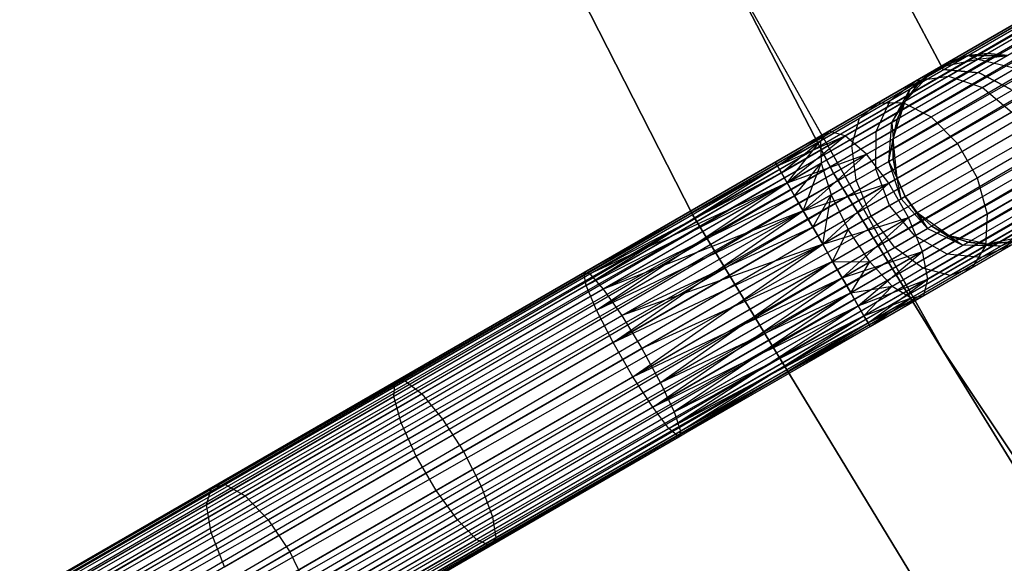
# Model space of a CAD drawing. Extents: x -102 to 102, y -101 to 102.
# Tile 47 of 256: x -62.49 to -52.17, y -34.6 to -28.9. Entities that reach past the tile are written whole.
import ezdxf

# ---------------------------------------------------------------- set-up
doc = ezdxf.new("R2010")
doc.units = 0
doc.header["$LTSCALE"] = 25.4
doc.layers.get('0').update_dxf_attribs({"linetype": 'CONTINUOUS'})

# ---------------------------------------------------------------- blocks, each defined once
blk = doc.blocks.new('NL2500011659_STL')
at = {"color": 0}
for p, q in [((-70.317, -39.482, -7.395), (-37.944, -20.792, -7.605)), ((-37.944, -20.792, -7.395), (-70.317, -39.482, -7.395)), ((-70.317, -39.482, -7.395), (-37.944, -20.792, -7.605)), ((-37.944, -20.792, -7.395), (-70.317, -39.482, -7.395)), ((-37.923, -20.829, -7.191), (-70.317, -39.482, -7.395)), ((-37.923, -20.829, -7.191), (-70.317, -39.482, -7.395)), ((-37.944, -20.792, -7.605), (-70.295, -39.52, -7.809)), ((-37.944, -20.792, -7.605), (-70.295, -39.52, -7.809)), ((-37.923, -20.829, -7.809), (-70.295, -39.52, -7.809)), ((-37.923, -20.829, -7.809), (-70.295, -39.52, -7.809)), ((-70.253, -39.593, -7), (-37.923, -20.829, -7.191)), ((-70.253, -39.593, -7), (-37.923, -20.829, -7.191)), ((-70.295, -39.52, -7.809), (-37.88, -20.903, -8)), ((-70.295, -39.52, -7.809), (-37.88, -20.903, -8)), ((-37.88, -20.903, -7), (-70.253, -39.593, -7)), ((-37.88, -20.903, -7), (-70.253, -39.593, -7)), ((-37.88, -20.903, -8), (-70.192, -39.7, -8.169)), ((-37.88, -20.903, -8), (-70.192, -39.7, -8.169)), ((-37.819, -21.009, -6.831), (-70.253, -39.593, -7)), ((-37.819, -21.009, -6.831), (-70.253, -39.593, -7)), ((-37.819, -21.009, -8.169), (-70.192, -39.7, -8.169)), ((-37.819, -21.009, -8.169), (-70.192, -39.7, -8.169)), ((-70.114, -39.834, -6.691), (-37.819, -21.009, -6.831)), ((-70.114, -39.834, -6.691), (-37.819, -21.009, -6.831)), ((-70.192, -39.7, -8.169), (-37.741, -21.144, -8.309)), ((-70.192, -39.7, -8.169), (-37.741, -21.144, -8.309)), ((-37.741, -21.144, -6.691), (-70.114, -39.834, -6.691)), ((-37.741, -21.144, -6.691), (-70.114, -39.834, -6.691)), ((-37.741, -21.144, -8.309), (-70.023, -39.991, -8.414)), ((-37.741, -21.144, -8.309), (-70.023, -39.991, -8.414)), ((-37.65, -21.301, -6.586), (-70.114, -39.834, -6.691)), ((-37.65, -21.301, -6.586), (-70.114, -39.834, -6.691)), ((-37.65, -21.301, -8.414), (-70.023, -39.991, -8.414)), ((-37.65, -21.301, -8.414), (-70.023, -39.991, -8.414)), ((-69.924, -40.163, -6.522), (-37.65, -21.301, -6.586)), ((-69.924, -40.163, -6.522), (-37.65, -21.301, -6.586)), ((-70.023, -39.991, -8.414), (-37.551, -21.473, -8.478)), ((-70.023, -39.991, -8.414), (-37.551, -21.473, -8.478)), ((-37.551, -21.473, -6.522), (-69.924, -40.163, -6.522)), ((-37.551, -21.473, -6.522), (-69.924, -40.163, -6.522)), ((-37.551, -21.473, -8.478), (-69.82, -40.343, -8.5)), ((-37.551, -21.473, -8.478), (-69.82, -40.343, -8.5)), ((-37.447, -21.653, -6.5), (-69.82, -40.343, -6.5)), ((-37.447, -21.653, -6.5), (-69.82, -40.343, -6.5)), ((-37.447, -21.653, -8.5), (-69.82, -40.343, -8.5)), ((-37.447, -21.653, -8.5), (-69.82, -40.343, -8.5)), ((-37.343, -21.833, -8.478), (-69.82, -40.343, -8.5)), ((-37.343, -21.833, -8.478), (-69.82, -40.343, -8.5)), ((-37.343, -21.833, -6.522), (-69.716, -40.523, -6.522)), ((-37.343, -21.833, -6.522), (-69.716, -40.523, -6.522)), ((-37.343, -21.833, -8.478), (-69.617, -40.696, -8.414)), ((-37.343, -21.833, -8.478), (-69.617, -40.696, -8.414)), ((-37.244, -22.005, -6.586), (-69.716, -40.523, -6.522)), ((-37.244, -22.005, -6.586), (-69.716, -40.523, -6.522)), ((-37.244, -22.005, -8.414), (-69.617, -40.696, -8.414)), ((-37.244, -22.005, -8.414), (-69.617, -40.696, -8.414)), ((-69.526, -40.852, -6.691), (-37.244, -22.005, -6.586)), ((-69.526, -40.852, -6.691), (-37.244, -22.005, -6.586)), ((-69.617, -40.696, -8.414), (-37.153, -22.162, -8.309)), ((-69.617, -40.696, -8.414), (-37.153, -22.162, -8.309)), ((-37.153, -22.162, -6.691), (-69.526, -40.852, -6.691)), ((-37.153, -22.162, -6.691), (-69.526, -40.852, -6.691)), ((-37.153, -22.162, -8.309), (-69.448, -40.987, -8.169)), ((-37.153, -22.162, -8.309), (-69.448, -40.987, -8.169)), ((-37.076, -22.297, -6.831), (-69.526, -40.852, -6.691)), ((-37.076, -22.297, -6.831), (-69.526, -40.852, -6.691)), ((-37.076, -22.297, -8.169), (-69.448, -40.987, -8.169)), ((-37.076, -22.297, -8.169), (-69.448, -40.987, -8.169)), ((-69.387, -41.093, -7), (-37.076, -22.297, -6.831)), ((-69.387, -41.093, -7), (-37.076, -22.297, -6.831)), ((-69.448, -40.987, -8.169), (-37.014, -22.403, -8)), ((-69.448, -40.987, -8.169), (-37.014, -22.403, -8)), ((-37.014, -22.403, -7), (-69.387, -41.093, -7)), ((-37.014, -22.403, -7), (-69.387, -41.093, -7)), ((-36.972, -22.477, -7.191), (-69.387, -41.093, -7)), ((-36.972, -22.477, -7.191), (-69.387, -41.093, -7)), ((-37.014, -22.403, -8), (-69.344, -41.167, -7.809)), ((-37.014, -22.403, -8), (-69.344, -41.167, -7.809)), ((-36.972, -22.477, -7.809), (-69.344, -41.167, -7.809)), ((-36.972, -22.477, -7.809), (-69.344, -41.167, -7.809)), ((-69.323, -41.205, -7.395), (-36.972, -22.477, -7.191)), ((-69.323, -41.205, -7.395), (-36.972, -22.477, -7.191)), ((-69.344, -41.167, -7.809), (-36.95, -22.514, -7.605)), ((-69.344, -41.167, -7.809), (-36.95, -22.514, -7.605)), ((-36.95, -22.514, -7.395), (-69.323, -41.205, -7.395)), ((-36.95, -22.514, -7.605), (-69.323, -41.205, -7.395)), ((-36.95, -22.514, -7.605), (-69.323, -41.205, -7.395)), ((-36.95, -22.514, -7.395), (-69.323, -41.205, -7.395)), ((-53.962, -30.509, -308.5), (-56.114, -26.34, -308.5)), ((-56.114, -26.34, -318), (-53.962, -30.509, -318)), ((-56.114, -26.34, -318), (-53.962, -30.509, -318)), ((-53.962, -30.509, -308.5), (-56.114, -26.34, -308.5)), ((-57.593, -26.717, -308.5), (-55.436, -30.948, -308.5)), ((-55.436, -30.948, -318), (-57.593, -26.717, -318)), ((-57.593, -26.717, -308.5), (-55.436, -30.948, -308.5)), ((-55.436, -30.948, -318), (-57.593, -26.717, -318)), ((-52.813, -29.422, -312), (-54.124, -26.933, -312)), ((-54.124, -26.933, -314), (-52.813, -29.422, -314)), ((-54.124, -26.933, -314), (-52.813, -29.422, -314)), ((-52.813, -29.422, -312), (-54.124, -26.933, -312)), ((-55.081, -28.33, -316), (-52.81, -32.368, -316)), ((-52.81, -32.368, -315), (-55.081, -28.33, -315)), ((-55.081, -28.33, -316), (-52.81, -32.368, -316)), ((-52.81, -32.368, -315), (-55.081, -28.33, -315)), ((-52.931, -29.444, -314), (-52.551, -29.275, -314)), ((-52.931, -29.444, -314), (-52.551, -29.275, -314)), ((-52.839, -29.391, -308.85), (-52.551, -29.275, -309.5)), ((-52.839, -29.391, -308.85), (-52.551, -29.275, -309.5)), ((-52.839, -29.391, -308.85), (-52.449, -29.314, -308.727)), ((-52.839, -29.391, -308.85), (-52.449, -29.314, -308.727)), ((-52.756, -29.492, -308.031), (-52.449, -29.314, -308.727)), ((-52.756, -29.492, -308.031), (-52.449, -29.314, -308.727)), ((-52.551, -29.275, -309.5), (-52.749, -29.339, -309.5)), ((-52.749, -29.339, -309.5), (-52.551, -29.275, -314)), ((-52.749, -29.339, -309.5), (-52.551, -29.275, -314)), ((-52.551, -29.275, -309.5), (-52.749, -29.339, -309.5)), ((-52.343, -29.253, -309.5), (-52.551, -29.275, -309.5)), ((-52.551, -29.275, -314), (-52.343, -29.253, -309.5)), ((-52.343, -29.253, -309.5), (-52.551, -29.275, -309.5)), ((-52.551, -29.275, -314), (-52.343, -29.253, -309.5)), ((-52.551, -29.275, -314), (-52.135, -29.275, -314)), ((-52.449, -29.314, -308.727), (-52.551, -29.275, -309.5)), ((-52.449, -29.314, -308.727), (-52.551, -29.275, -309.5)), ((-52.551, -29.275, -314), (-52.135, -29.275, -314)), ((-52.551, -29.275, -309.5), (-52.551, -29.275, -314)), ((-52.551, -29.275, -309.5), (-52.551, -29.275, -314)), ((-52.449, -29.314, -308.727), (-52.343, -29.253, -309.5)), ((-52.449, -29.314, -308.727), (-52.343, -29.253, -309.5)), ((-52.449, -29.314, -308.727), (-52.135, -29.275, -309.5)), ((-52.449, -29.314, -308.727), (-52.135, -29.275, -309.5)), ((-52.449, -29.314, -308.727), (-52.055, -29.408, -308.632)), ((-52.449, -29.314, -308.727), (-52.055, -29.408, -308.632)), ((-52.135, -29.275, -309.5), (-52.343, -29.253, -309.5)), ((-52.343, -29.253, -309.5), (-52.135, -29.275, -314)), ((-52.343, -29.253, -309.5), (-52.135, -29.275, -314)), ((-52.135, -29.275, -309.5), (-52.343, -29.253, -309.5)), ((-53.158, -29.625, -308.977), (-52.839, -29.391, -308.85)), ((-53.158, -29.625, -308.977), (-52.839, -29.391, -308.85)), ((-53.098, -29.54, -308.263), (-52.839, -29.391, -308.85)), ((-53.098, -29.54, -308.263), (-52.839, -29.391, -308.85)), ((-52.931, -29.444, -314), (-52.749, -29.339, -309.5)), ((-52.931, -29.444, -314), (-52.749, -29.339, -309.5)), ((-52.839, -29.391, -308.85), (-52.931, -29.444, -309.5)), ((-52.839, -29.391, -308.85), (-52.931, -29.444, -309.5)), ((-52.839, -29.391, -308.85), (-52.749, -29.339, -309.5)), ((-52.839, -29.391, -308.85), (-52.749, -29.339, -309.5)), ((-52.401, -29.608, -307.849), (-52.055, -29.408, -308.632)), ((-52.401, -29.608, -307.849), (-52.055, -29.408, -308.632)), ((-53.235, -29.768, -307.477), (-52.756, -29.492, -308.031)), ((-53.235, -29.768, -307.477), (-52.756, -29.492, -308.031)), ((-53.209, -29.753, -314), (-52.931, -29.444, -314)), ((-53.209, -29.753, -314), (-52.931, -29.444, -314)), ((-53.158, -29.625, -308.977), (-52.931, -29.444, -309.5)), ((-53.158, -29.625, -308.977), (-52.931, -29.444, -309.5)), ((-53.098, -29.54, -308.263), (-52.756, -29.492, -308.031)), ((-53.098, -29.54, -308.263), (-52.756, -29.492, -308.031)), ((-52.931, -29.444, -309.5), (-53.086, -29.584, -309.5)), ((-53.086, -29.584, -309.5), (-52.931, -29.444, -314)), ((-53.086, -29.584, -309.5), (-52.931, -29.444, -314)), ((-52.931, -29.444, -309.5), (-53.086, -29.584, -309.5)), ((-52.931, -29.444, -309.5), (-52.931, -29.444, -314)), ((-52.931, -29.444, -309.5), (-52.931, -29.444, -314)), ((-52.435, -29.456, -312), (-52.813, -29.422, -312)), ((-52.813, -29.422, -312), (-52.813, -29.422, -314)), ((-52.813, -29.422, -314), (-52.435, -29.456, -314)), ((-52.813, -29.422, -312), (-52.813, -29.422, -314)), ((-52.813, -29.422, -314), (-52.435, -29.456, -314)), ((-52.435, -29.456, -312), (-52.813, -29.422, -312)), ((-52.756, -29.492, -308.031), (-52.401, -29.608, -307.849)), ((-52.756, -29.492, -308.031), (-52.401, -29.608, -307.849)), ((-52.097, -29.63, -312), (-52.435, -29.456, -312)), ((-52.435, -29.456, -312), (-52.435, -29.456, -314)), ((-52.435, -29.456, -314), (-52.097, -29.63, -314)), ((-52.435, -29.456, -312), (-52.435, -29.456, -314)), ((-52.435, -29.456, -314), (-52.097, -29.63, -314)), ((-52.097, -29.63, -312), (-52.435, -29.456, -312)), ((-53.501, -29.773, -307.797), (-53.098, -29.54, -308.263)), ((-53.501, -29.773, -307.797), (-53.098, -29.54, -308.263)), ((-53.366, -29.745, -308.506), (-53.098, -29.54, -308.263)), ((-53.366, -29.745, -308.506), (-53.098, -29.54, -308.263)), ((-53.366, -29.745, -308.506), (-53.158, -29.625, -308.977)), ((-53.366, -29.745, -308.506), (-53.158, -29.625, -308.977)), ((-53.35, -29.976, -309.089), (-53.158, -29.625, -308.977)), ((-53.35, -29.976, -309.089), (-53.158, -29.625, -308.977)), ((-53.086, -29.584, -309.5), (-53.209, -29.753, -309.5)), ((-53.209, -29.753, -314), (-53.086, -29.584, -309.5)), ((-53.086, -29.584, -309.5), (-53.209, -29.753, -309.5)), ((-53.209, -29.753, -314), (-53.086, -29.584, -309.5)), ((-53.158, -29.625, -308.977), (-53.209, -29.753, -309.5)), ((-53.158, -29.625, -308.977), (-53.209, -29.753, -309.5)), ((-53.158, -29.625, -308.977), (-53.086, -29.584, -309.5)), ((-53.158, -29.625, -308.977), (-53.086, -29.584, -309.5)), ((-52.939, -29.918, -307.227), (-52.401, -29.608, -307.849)), ((-52.939, -29.918, -307.227), (-52.401, -29.608, -307.849)), ((-52.401, -29.608, -307.849), (-52.092, -29.868, -307.749)), ((-52.401, -29.608, -307.849), (-52.092, -29.868, -307.749)), ((-54.009, -30.066, -307.498), (-53.501, -29.773, -307.797)), ((-54.009, -30.066, -307.498), (-53.501, -29.773, -307.797)), ((-53.839, -30.117, -307.122), (-53.235, -29.768, -307.477)), ((-53.839, -30.117, -307.122), (-53.235, -29.768, -307.477)), ((-53.69, -29.932, -308.132), (-53.366, -29.745, -308.506)), ((-53.69, -29.932, -308.132), (-53.366, -29.745, -308.506)), ((-53.69, -29.932, -308.132), (-53.501, -29.773, -307.797)), ((-53.69, -29.932, -308.132), (-53.501, -29.773, -307.797)), ((-53.514, -30.071, -308.718), (-53.366, -29.745, -308.506)), ((-53.514, -30.071, -308.718), (-53.366, -29.745, -308.506)), ((-53.501, -29.773, -307.797), (-53.235, -29.768, -307.477)), ((-53.501, -29.773, -307.797), (-53.235, -29.768, -307.477)), ((-53.35, -29.976, -309.089), (-53.209, -29.753, -309.5)), ((-53.35, -29.976, -309.089), (-53.209, -29.753, -309.5)), ((-53.337, -30.148, -314), (-53.209, -29.753, -314)), ((-53.337, -30.148, -314), (-53.209, -29.753, -314)), ((-53.209, -29.753, -309.5), (-53.294, -29.944, -309.5)), ((-53.294, -29.944, -309.5), (-53.209, -29.753, -314)), ((-53.294, -29.944, -309.5), (-53.209, -29.753, -314)), ((-53.209, -29.753, -309.5), (-53.294, -29.944, -309.5)), ((-53.235, -29.768, -307.477), (-52.939, -29.918, -307.227)), ((-53.235, -29.768, -307.477), (-52.939, -29.918, -307.227)), ((-53.209, -29.753, -309.5), (-53.209, -29.753, -314)), ((-53.209, -29.753, -309.5), (-53.209, -29.753, -314)), ((-54.098, -30.168, -307.892), (-53.69, -29.932, -308.132)), ((-54.098, -30.168, -307.892), (-53.69, -29.932, -308.132)), ((-53.769, -30.218, -308.423), (-53.69, -29.932, -308.132)), ((-53.769, -30.218, -308.423), (-53.69, -29.932, -308.132)), ((-53.617, -30.31, -306.828), (-52.939, -29.918, -307.227)), ((-53.617, -30.31, -306.828), (-52.939, -29.918, -307.227)), ((-52.939, -29.918, -307.227), (-52.663, -30.198, -307.091)), ((-52.939, -29.918, -307.227), (-52.663, -30.198, -307.091)), ((-52.663, -30.198, -307.091), (-52.092, -29.868, -307.749)), ((-52.663, -30.198, -307.091), (-52.092, -29.868, -307.749)), ((-53.514, -30.071, -308.718), (-53.35, -29.976, -309.089)), ((-53.514, -30.071, -308.718), (-53.35, -29.976, -309.089)), ((-53.383, -30.384, -309.164), (-53.35, -29.976, -309.089)), ((-53.383, -30.384, -309.164), (-53.35, -29.976, -309.089)), ((-53.35, -29.976, -309.089), (-53.294, -29.944, -309.5)), ((-53.35, -29.976, -309.089), (-53.294, -29.944, -309.5)), ((-53.35, -29.976, -309.089), (-53.337, -30.148, -309.5)), ((-53.35, -29.976, -309.089), (-53.337, -30.148, -309.5)), ((-53.294, -29.944, -309.5), (-53.337, -30.148, -309.5)), ((-53.337, -30.148, -314), (-53.294, -29.944, -309.5)), ((-53.294, -29.944, -309.5), (-53.337, -30.148, -309.5)), ((-53.337, -30.148, -314), (-53.294, -29.944, -309.5)), ((-54.572, -30.392, -307.395), (-54.009, -30.066, -307.498)), ((-54.572, -30.392, -307.605), (-54.009, -30.066, -307.498)), ((-54.572, -30.392, -307.605), (-54.009, -30.066, -307.498)), ((-54.572, -30.392, -307.395), (-54.009, -30.066, -307.498)), ((-54.55, -30.429, -307.809), (-54.009, -30.066, -307.498)), ((-54.55, -30.429, -307.809), (-54.009, -30.066, -307.498)), ((-54.55, -30.429, -307.191), (-54.009, -30.066, -307.498)), ((-54.55, -30.429, -307.191), (-54.009, -30.066, -307.498)), ((-54.55, -30.429, -307.191), (-53.839, -30.117, -307.122)), ((-54.55, -30.429, -307.191), (-53.839, -30.117, -307.122)), ((-54.508, -30.503, -307), (-53.839, -30.117, -307.122)), ((-54.508, -30.503, -307), (-53.839, -30.117, -307.122)), ((-54.446, -30.609, -306.831), (-53.839, -30.117, -307.122)), ((-54.446, -30.609, -306.831), (-53.839, -30.117, -307.122)), ((-54.009, -30.066, -307.498), (-54.098, -30.168, -307.892)), ((-54.009, -30.066, -307.498), (-54.098, -30.168, -307.892)), ((-53.839, -30.117, -307.122), (-54.009, -30.066, -307.498)), ((-53.839, -30.117, -307.122), (-54.009, -30.066, -307.498)), ((-53.617, -30.31, -306.828), (-53.839, -30.117, -307.122)), ((-53.617, -30.31, -306.828), (-53.839, -30.117, -307.122)), ((-53.769, -30.218, -308.423), (-53.514, -30.071, -308.718)), ((-53.769, -30.218, -308.423), (-53.514, -30.071, -308.718)), ((-53.517, -30.461, -308.861), (-53.514, -30.071, -308.718)), ((-53.517, -30.461, -308.861), (-53.514, -30.071, -308.718)), ((-54.55, -30.429, -307.809), (-54.098, -30.168, -307.892)), ((-54.55, -30.429, -307.809), (-54.098, -30.168, -307.892)), ((-54.508, -30.503, -308), (-54.098, -30.168, -307.892)), ((-54.508, -30.503, -308), (-54.098, -30.168, -307.892)), ((-54.446, -30.609, -308.169), (-54.098, -30.168, -307.892)), ((-54.446, -30.609, -308.169), (-54.098, -30.168, -307.892)), ((-54.098, -30.168, -307.892), (-54.09, -30.404, -308.234)), ((-54.098, -30.168, -307.892), (-54.09, -30.404, -308.234)), ((-54.09, -30.404, -308.234), (-53.769, -30.218, -308.423)), ((-54.09, -30.404, -308.234), (-53.769, -30.218, -308.423)), ((-53.725, -30.581, -308.621), (-53.769, -30.218, -308.423)), ((-53.725, -30.581, -308.621), (-53.769, -30.218, -308.423)), ((-53.383, -30.384, -309.164), (-53.337, -30.148, -309.5)), ((-53.383, -30.384, -309.164), (-53.337, -30.148, -309.5)), ((-53.382, -30.613, -306.668), (-52.663, -30.198, -307.091)), ((-53.382, -30.613, -306.668), (-52.663, -30.198, -307.091)), ((-53.294, -30.562, -314), (-53.337, -30.148, -314)), ((-53.337, -30.148, -309.5), (-53.337, -30.357, -309.5)), ((-53.337, -30.357, -309.5), (-53.337, -30.148, -314)), ((-53.294, -30.562, -314), (-53.337, -30.148, -314)), ((-53.337, -30.357, -309.5), (-53.337, -30.148, -314)), ((-53.337, -30.148, -309.5), (-53.337, -30.357, -309.5)), ((-53.337, -30.148, -309.5), (-53.337, -30.148, -314)), ((-53.337, -30.148, -309.5), (-53.337, -30.148, -314)), ((-52.663, -30.198, -307.091), (-52.455, -30.558, -307.091)), ((-52.663, -30.198, -307.091), (-52.455, -30.558, -307.091)), ((-52.455, -30.558, -307.091), (-51.884, -30.228, -307.749)), ((-52.455, -30.558, -307.091), (-51.884, -30.228, -307.749)), ((-54.446, -30.609, -306.831), (-53.617, -30.31, -306.828)), ((-54.446, -30.609, -306.831), (-53.617, -30.31, -306.828)), ((-54.369, -30.744, -306.691), (-53.617, -30.31, -306.828)), ((-54.369, -30.744, -306.691), (-53.617, -30.31, -306.828)), ((-54.278, -30.901, -306.586), (-53.617, -30.31, -306.828)), ((-54.278, -30.901, -306.586), (-53.617, -30.31, -306.828)), ((-53.382, -30.613, -306.668), (-53.617, -30.31, -306.828)), ((-53.382, -30.613, -306.668), (-53.617, -30.31, -306.828)), ((-56.578, -31.55, -307.471), (-54.572, -30.392, -307.605)), ((-54.572, -30.392, -307.395), (-56.578, -31.55, -307.471)), ((-54.572, -30.392, -307.395), (-56.578, -31.55, -307.471)), ((-56.578, -31.55, -307.471), (-54.572, -30.392, -307.605)), ((-56.578, -31.55, -307.471), (-54.55, -30.429, -307.809)), ((-56.578, -31.55, -307.471), (-54.55, -30.429, -307.809)), ((-54.55, -30.429, -307.191), (-56.578, -31.55, -307.471)), ((-54.55, -30.429, -307.191), (-56.578, -31.55, -307.471)), ((-56.553, -31.684, -307.863), (-54.55, -30.429, -307.809)), ((-56.553, -31.684, -307.863), (-54.55, -30.429, -307.809)), ((-56.515, -31.564, -307.06), (-54.55, -30.429, -307.191)), ((-56.515, -31.564, -307.06), (-54.55, -30.429, -307.191)), ((-54.572, -30.392, -307.605), (-54.55, -30.429, -307.809)), ((-54.55, -30.429, -307.191), (-54.572, -30.392, -307.395)), ((-54.572, -30.392, -307.605), (-54.55, -30.429, -307.809)), ((-54.55, -30.429, -307.191), (-54.572, -30.392, -307.395)), ((-54.55, -30.429, -307.809), (-54.508, -30.503, -308)), ((-54.508, -30.503, -307), (-54.55, -30.429, -307.191)), ((-54.55, -30.429, -307.809), (-54.508, -30.503, -308)), ((-54.508, -30.503, -307), (-54.55, -30.429, -307.191)), ((-54.446, -30.609, -308.169), (-54.09, -30.404, -308.234)), ((-54.446, -30.609, -308.169), (-54.09, -30.404, -308.234)), ((-54.369, -30.744, -308.309), (-54.09, -30.404, -308.234)), ((-54.369, -30.744, -308.309), (-54.09, -30.404, -308.234)), ((-54.278, -30.901, -308.414), (-54.09, -30.404, -308.234)), ((-54.278, -30.901, -308.414), (-54.09, -30.404, -308.234)), ((-54.09, -30.404, -308.234), (-53.987, -30.733, -308.467)), ((-54.09, -30.404, -308.234), (-53.987, -30.733, -308.467)), ((-53.517, -30.461, -308.861), (-53.383, -30.384, -309.164)), ((-53.517, -30.461, -308.861), (-53.383, -30.384, -309.164)), ((-53.383, -30.384, -309.164), (-53.337, -30.357, -309.5)), ((-53.383, -30.384, -309.164), (-53.337, -30.357, -309.5)), ((-53.251, -30.777, -309.191), (-53.383, -30.384, -309.164)), ((-53.383, -30.384, -309.164), (-53.294, -30.562, -309.5)), ((-53.383, -30.384, -309.164), (-53.294, -30.562, -309.5)), ((-53.251, -30.777, -309.191), (-53.383, -30.384, -309.164)), ((-53.337, -30.357, -309.5), (-53.294, -30.562, -309.5)), ((-53.294, -30.562, -314), (-53.337, -30.357, -309.5)), ((-53.337, -30.357, -309.5), (-53.294, -30.562, -309.5)), ((-53.294, -30.562, -314), (-53.337, -30.357, -309.5)), ((-56.553, -31.684, -307.863), (-54.508, -30.503, -308)), ((-56.553, -31.684, -307.863), (-54.508, -30.503, -308)), ((-54.508, -30.503, -307), (-56.515, -31.564, -307.06)), ((-54.508, -30.503, -307), (-56.515, -31.564, -307.06)), ((-54.508, -30.503, -308), (-54.446, -30.609, -308.169)), ((-54.446, -30.609, -306.831), (-54.508, -30.503, -307)), ((-54.508, -30.503, -308), (-54.446, -30.609, -308.169)), ((-54.446, -30.609, -306.831), (-54.508, -30.503, -307)), ((-51.501, -34.504, -308.5), (-53.962, -30.509, -308.5)), ((-53.962, -30.509, -318), (-51.501, -34.504, -318)), ((-53.962, -30.509, -318), (-51.501, -34.504, -318)), ((-53.962, -30.509, -318), (-53.962, -30.509, -308.5)), ((-51.501, -34.504, -308.5), (-53.962, -30.509, -308.5)), ((-53.962, -30.509, -318), (-53.962, -30.509, -308.5)), ((-53.725, -30.581, -308.621), (-53.517, -30.461, -308.861)), ((-53.725, -30.581, -308.621), (-53.517, -30.461, -308.861)), ((-53.374, -30.848, -308.912), (-53.517, -30.461, -308.861)), ((-53.374, -30.848, -308.912), (-53.517, -30.461, -308.861)), ((-56.553, -31.684, -307.863), (-54.446, -30.609, -308.169)), ((-56.553, -31.684, -307.863), (-54.446, -30.609, -308.169)), ((-54.446, -30.609, -306.831), (-56.515, -31.564, -307.06)), ((-54.446, -30.609, -306.831), (-56.515, -31.564, -307.06)), ((-56.445, -31.943, -308.17), (-54.446, -30.609, -308.169)), ((-56.445, -31.943, -308.17), (-54.446, -30.609, -308.169)), ((-54.446, -30.609, -306.831), (-56.375, -31.723, -306.702)), ((-54.446, -30.609, -306.831), (-56.375, -31.723, -306.702)), ((-54.446, -30.609, -308.169), (-54.369, -30.744, -308.309)), ((-54.369, -30.744, -306.691), (-54.446, -30.609, -306.831)), ((-54.446, -30.609, -308.169), (-54.369, -30.744, -308.309)), ((-54.369, -30.744, -306.691), (-54.446, -30.609, -306.831)), ((-54.278, -30.901, -306.586), (-53.382, -30.613, -306.668)), ((-54.278, -30.901, -306.586), (-53.382, -30.613, -306.668)), ((-54.179, -31.073, -306.522), (-53.382, -30.613, -306.668)), ((-54.179, -31.073, -306.522), (-53.382, -30.613, -306.668)), ((-54.075, -31.253, -306.5), (-53.382, -30.613, -306.668)), ((-54.075, -31.253, -306.5), (-53.382, -30.613, -306.668)), ((-53.987, -30.733, -308.467), (-53.725, -30.581, -308.621)), ((-53.987, -30.733, -308.467), (-53.725, -30.581, -308.621)), ((-53.566, -30.959, -308.691), (-53.725, -30.581, -308.621)), ((-53.566, -30.959, -308.691), (-53.725, -30.581, -308.621)), ((-53.174, -30.973, -306.668), (-53.382, -30.613, -306.668)), ((-53.174, -30.973, -306.668), (-53.382, -30.613, -306.668)), ((-53.209, -30.753, -314), (-53.294, -30.562, -314)), ((-53.251, -30.777, -309.191), (-53.294, -30.562, -309.5)), ((-53.294, -30.562, -309.5), (-53.209, -30.753, -309.5)), ((-53.251, -30.777, -309.191), (-53.294, -30.562, -309.5)), ((-53.294, -30.562, -309.5), (-53.209, -30.753, -309.5)), ((-53.294, -30.562, -309.5), (-53.294, -30.562, -314)), ((-53.209, -30.753, -314), (-53.294, -30.562, -314)), ((-53.294, -30.562, -309.5), (-53.294, -30.562, -314)), ((-53.174, -30.973, -306.668), (-52.455, -30.558, -307.091)), ((-53.174, -30.973, -306.668), (-52.455, -30.558, -307.091)), ((-52.455, -30.558, -307.091), (-52.351, -30.936, -307.227)), ((-52.455, -30.558, -307.091), (-52.351, -30.936, -307.227)), ((-52.351, -30.936, -307.227), (-51.813, -30.626, -307.849)), ((-52.351, -30.936, -307.227), (-51.813, -30.626, -307.849)), ((-56.445, -31.943, -308.17), (-54.369, -30.744, -308.309)), ((-56.445, -31.943, -308.17), (-54.369, -30.744, -308.309)), ((-54.369, -30.744, -306.691), (-56.375, -31.723, -306.702)), ((-54.369, -30.744, -306.691), (-56.375, -31.723, -306.702)), ((-54.369, -30.744, -308.309), (-54.278, -30.901, -308.414)), ((-54.278, -30.901, -306.586), (-54.369, -30.744, -306.691)), ((-54.369, -30.744, -308.309), (-54.278, -30.901, -308.414)), ((-54.278, -30.901, -306.586), (-54.369, -30.744, -306.691)), ((-54.278, -30.901, -308.414), (-53.987, -30.733, -308.467)), ((-54.278, -30.901, -308.414), (-53.987, -30.733, -308.467)), ((-54.179, -31.073, -308.478), (-53.987, -30.733, -308.467)), ((-54.179, -31.073, -308.478), (-53.987, -30.733, -308.467)), ((-54.075, -31.253, -308.5), (-53.987, -30.733, -308.467)), ((-54.075, -31.253, -308.5), (-53.987, -30.733, -308.467)), ((-53.987, -30.733, -308.467), (-53.807, -31.098, -308.549)), ((-53.987, -30.733, -308.467), (-53.807, -31.098, -308.549)), ((-53.209, -30.753, -309.5), (-53.251, -30.777, -309.191)), ((-53.209, -30.753, -309.5), (-53.251, -30.777, -309.191)), ((-53.086, -30.922, -314), (-53.209, -30.753, -314)), ((-53.209, -30.753, -309.5), (-53.086, -30.922, -309.5)), ((-52.977, -31.089, -309.164), (-53.209, -30.753, -309.5)), ((-52.977, -31.089, -309.164), (-53.209, -30.753, -309.5)), ((-53.209, -30.753, -309.5), (-53.086, -30.922, -309.5)), ((-53.209, -30.753, -309.5), (-53.209, -30.753, -314)), ((-53.086, -30.922, -314), (-53.209, -30.753, -314)), ((-53.209, -30.753, -309.5), (-53.209, -30.753, -314)), ((-53.374, -30.848, -308.912), (-53.566, -30.959, -308.691)), ((-53.374, -30.848, -308.912), (-53.566, -30.959, -308.691)), ((-53.251, -30.777, -309.191), (-53.374, -30.848, -308.912)), ((-53.251, -30.777, -309.191), (-53.374, -30.848, -308.912)), ((-53.11, -31.166, -308.861), (-53.374, -30.848, -308.912)), ((-53.11, -31.166, -308.861), (-53.374, -30.848, -308.912)), ((-52.977, -31.089, -309.164), (-53.251, -30.777, -309.191)), ((-52.977, -31.089, -309.164), (-53.251, -30.777, -309.191)), ((-56.445, -31.943, -308.17), (-54.278, -30.901, -308.414)), ((-56.445, -31.943, -308.17), (-54.278, -30.901, -308.414)), ((-54.278, -30.901, -306.586), (-56.375, -31.723, -306.702)), ((-54.278, -30.901, -306.586), (-56.375, -31.723, -306.702)), ((-56.272, -32.281, -308.338), (-54.278, -30.901, -308.414)), ((-56.272, -32.281, -308.338), (-54.278, -30.901, -308.414)), ((-56.182, -32, -306.459), (-54.278, -30.901, -306.586)), ((-56.182, -32, -306.459), (-54.278, -30.901, -306.586)), ((-55.436, -30.948, -308.5), (-52.969, -35.005, -308.5)), ((-52.969, -35.005, -318), (-55.436, -30.948, -318)), ((-55.436, -30.948, -308.5), (-52.969, -35.005, -308.5)), ((-55.436, -30.948, -308.5), (-55.436, -30.948, -318)), ((-52.969, -35.005, -318), (-55.436, -30.948, -318)), ((-55.436, -30.948, -308.5), (-55.436, -30.948, -318)), ((-54.278, -30.901, -308.414), (-54.179, -31.073, -308.478)), ((-54.179, -31.073, -306.522), (-54.278, -30.901, -306.586)), ((-54.278, -30.901, -308.414), (-54.179, -31.073, -308.478)), ((-54.179, -31.073, -306.522), (-54.278, -30.901, -306.586)), ((-53.566, -30.959, -308.691), (-53.807, -31.098, -308.549)), ((-53.566, -30.959, -308.691), (-53.807, -31.098, -308.549)), ((-53.318, -31.286, -308.621), (-53.566, -30.959, -308.691)), ((-53.318, -31.286, -308.621), (-53.566, -30.959, -308.691)), ((-52.749, -31.166, -314), (-53.086, -30.922, -314)), ((-53.086, -30.922, -309.5), (-52.977, -31.089, -309.164)), ((-53.086, -30.922, -309.5), (-52.977, -31.089, -309.164)), ((-53.086, -30.922, -309.5), (-52.931, -31.062, -309.5)), ((-52.931, -31.062, -309.5), (-53.086, -30.922, -314)), ((-52.749, -31.166, -314), (-53.086, -30.922, -314)), ((-52.931, -31.062, -309.5), (-53.086, -30.922, -314)), ((-53.086, -30.922, -309.5), (-52.931, -31.062, -309.5)), ((-53.086, -30.922, -309.5), (-53.086, -30.922, -314)), ((-53.086, -30.922, -309.5), (-53.086, -30.922, -314)), ((-53.029, -31.328, -306.828), (-52.351, -30.936, -307.227)), ((-53.029, -31.328, -306.828), (-52.351, -30.936, -307.227)), ((-52.351, -30.936, -307.227), (-52.369, -31.268, -307.477)), ((-52.351, -30.936, -307.227), (-52.369, -31.268, -307.477)), ((-56.272, -32.281, -308.338), (-54.179, -31.073, -308.478)), ((-56.272, -32.281, -308.338), (-54.179, -31.073, -308.478)), ((-54.179, -31.073, -306.522), (-56.182, -32, -306.459)), ((-54.179, -31.073, -306.522), (-56.182, -32, -306.459)), ((-54.179, -31.073, -308.478), (-54.075, -31.253, -308.5)), ((-54.075, -31.253, -306.5), (-54.179, -31.073, -306.522)), ((-54.179, -31.073, -308.478), (-54.075, -31.253, -308.5)), ((-54.075, -31.253, -306.5), (-54.179, -31.073, -306.522)), ((-54.075, -31.253, -306.5), (-53.174, -30.973, -306.668)), ((-54.075, -31.253, -306.5), (-53.174, -30.973, -306.668)), ((-53.971, -31.433, -306.522), (-53.174, -30.973, -306.668)), ((-53.971, -31.433, -306.522), (-53.174, -30.973, -306.668)), ((-53.871, -31.605, -306.586), (-53.174, -30.973, -306.668)), ((-53.871, -31.605, -306.586), (-53.174, -30.973, -306.668)), ((-53.029, -31.328, -306.828), (-53.174, -30.973, -306.668)), ((-53.029, -31.328, -306.828), (-53.174, -30.973, -306.668)), ((-52.931, -31.062, -309.5), (-52.977, -31.089, -309.164)), ((-52.931, -31.062, -309.5), (-52.977, -31.089, -309.164)), ((-52.931, -31.062, -309.5), (-52.607, -31.264, -309.089)), ((-52.931, -31.062, -309.5), (-52.607, -31.264, -309.089)), ((-52.931, -31.062, -309.5), (-52.749, -31.166, -309.5)), ((-52.749, -31.166, -314), (-52.931, -31.062, -309.5)), ((-52.931, -31.062, -309.5), (-52.749, -31.166, -309.5)), ((-52.749, -31.166, -314), (-52.931, -31.062, -309.5)), ((-52.369, -31.268, -307.477), (-51.89, -30.992, -308.031)), ((-52.369, -31.268, -307.477), (-51.89, -30.992, -308.031)), ((-53.807, -31.098, -308.549), (-54.075, -31.253, -308.5)), ((-53.807, -31.098, -308.549), (-54.075, -31.253, -308.5)), ((-53.971, -31.433, -308.478), (-53.807, -31.098, -308.549)), ((-53.971, -31.433, -308.478), (-53.807, -31.098, -308.549)), ((-53.581, -31.437, -308.467), (-53.807, -31.098, -308.549)), ((-53.581, -31.437, -308.467), (-53.807, -31.098, -308.549)), ((-53.318, -31.286, -308.621), (-53.11, -31.166, -308.861)), ((-53.318, -31.286, -308.621), (-53.11, -31.166, -308.861)), ((-53.11, -31.166, -308.861), (-52.977, -31.089, -309.164)), ((-53.11, -31.166, -308.861), (-52.977, -31.089, -309.164)), ((-52.771, -31.358, -308.718), (-53.11, -31.166, -308.861)), ((-52.771, -31.358, -308.718), (-53.11, -31.166, -308.861)), ((-52.977, -31.089, -309.164), (-52.607, -31.264, -309.089)), ((-52.977, -31.089, -309.164), (-52.607, -31.264, -309.089)), ((-52.343, -31.253, -314), (-52.749, -31.166, -314)), ((-52.749, -31.166, -309.5), (-52.607, -31.264, -309.089)), ((-52.749, -31.166, -309.5), (-52.607, -31.264, -309.089)), ((-52.749, -31.166, -309.5), (-52.551, -31.231, -309.5)), ((-52.551, -31.231, -309.5), (-52.749, -31.166, -314)), ((-52.343, -31.253, -314), (-52.749, -31.166, -314)), ((-52.551, -31.231, -309.5), (-52.749, -31.166, -314)), ((-52.749, -31.166, -309.5), (-52.551, -31.231, -309.5)), ((-52.749, -31.166, -309.5), (-52.749, -31.166, -314)), ((-52.749, -31.166, -309.5), (-52.749, -31.166, -314)), ((-51.936, -31.166, -314), (-52.343, -31.253, -314)), ((-51.936, -31.166, -314), (-52.343, -31.253, -314)), ((-51.844, -31.113, -308.85), (-52.206, -31.272, -308.977)), ((-51.844, -31.113, -308.85), (-52.206, -31.272, -308.977)), ((-56.272, -32.281, -308.338), (-54.075, -31.253, -308.5)), ((-56.272, -32.281, -308.338), (-54.075, -31.253, -308.5)), ((-54.075, -31.253, -306.5), (-56.182, -32, -306.459)), ((-54.075, -31.253, -306.5), (-56.182, -32, -306.459)), ((-56.064, -32.641, -308.338), (-54.075, -31.253, -308.5)), ((-56.064, -32.641, -308.338), (-54.075, -31.253, -308.5)), ((-54.075, -31.253, -306.5), (-55.97, -32.347, -306.374)), ((-54.075, -31.253, -306.5), (-55.97, -32.347, -306.374)), ((-54.075, -31.253, -308.5), (-53.971, -31.433, -308.478)), ((-53.971, -31.433, -306.522), (-54.075, -31.253, -306.5)), ((-53.971, -31.433, -306.522), (-54.075, -31.253, -306.5)), ((-54.075, -31.253, -308.5), (-53.971, -31.433, -308.478)), ((-52.973, -31.617, -307.122), (-52.369, -31.268, -307.477)), ((-52.973, -31.617, -307.122), (-52.369, -31.268, -307.477)), ((-52.771, -31.358, -308.718), (-52.607, -31.264, -309.089)), ((-52.771, -31.358, -308.718), (-52.607, -31.264, -309.089)), ((-52.607, -31.264, -309.089), (-52.551, -31.231, -309.5)), ((-52.607, -31.264, -309.089), (-52.551, -31.231, -309.5)), ((-52.206, -31.272, -308.977), (-52.607, -31.264, -309.089)), ((-52.206, -31.272, -308.977), (-52.607, -31.264, -309.089)), ((-52.551, -31.231, -309.5), (-52.206, -31.272, -308.977)), ((-52.551, -31.231, -309.5), (-52.343, -31.253, -309.5)), ((-52.551, -31.231, -309.5), (-52.206, -31.272, -308.977)), ((-52.343, -31.253, -314), (-52.551, -31.231, -309.5)), ((-52.551, -31.231, -309.5), (-52.343, -31.253, -309.5)), ((-52.343, -31.253, -314), (-52.551, -31.231, -309.5)), ((-52.506, -31.496, -307.797), (-52.103, -31.263, -308.263)), ((-52.506, -31.496, -307.797), (-52.103, -31.263, -308.263)), ((-52.369, -31.268, -307.477), (-52.506, -31.496, -307.797)), ((-52.369, -31.268, -307.477), (-52.506, -31.496, -307.797)), ((-52.103, -31.263, -308.263), (-52.414, -31.393, -308.506)), ((-52.103, -31.263, -308.263), (-52.414, -31.393, -308.506)), ((-52.414, -31.393, -308.506), (-52.206, -31.272, -308.977)), ((-52.414, -31.393, -308.506), (-52.206, -31.272, -308.977)), ((-52.343, -31.253, -309.5), (-52.135, -31.231, -309.5)), ((-52.135, -31.231, -309.5), (-52.343, -31.253, -314)), ((-52.135, -31.231, -309.5), (-52.343, -31.253, -314)), ((-52.343, -31.253, -309.5), (-52.135, -31.231, -309.5)), ((-52.343, -31.253, -309.5), (-52.206, -31.272, -308.977)), ((-52.343, -31.253, -309.5), (-52.206, -31.272, -308.977)), ((-52.343, -31.253, -309.5), (-52.343, -31.253, -314)), ((-52.343, -31.253, -309.5), (-52.343, -31.253, -314)), ((-52.135, -31.231, -309.5), (-52.206, -31.272, -308.977)), ((-52.135, -31.231, -309.5), (-52.206, -31.272, -308.977)), ((-53.871, -31.605, -306.586), (-53.029, -31.328, -306.828)), ((-53.871, -31.605, -306.586), (-53.029, -31.328, -306.828)), ((-53.781, -31.762, -306.691), (-53.029, -31.328, -306.828)), ((-53.781, -31.762, -306.691), (-53.029, -31.328, -306.828)), ((-53.703, -31.897, -306.831), (-53.029, -31.328, -306.828)), ((-53.703, -31.897, -306.831), (-53.029, -31.328, -306.828)), ((-53.581, -31.437, -308.467), (-53.318, -31.286, -308.621)), ((-53.581, -31.437, -308.467), (-53.318, -31.286, -308.621)), ((-53.026, -31.505, -308.423), (-53.318, -31.286, -308.621)), ((-53.026, -31.505, -308.423), (-53.318, -31.286, -308.621)), ((-52.973, -31.617, -307.122), (-53.029, -31.328, -306.828)), ((-52.973, -31.617, -307.122), (-53.029, -31.328, -306.828)), ((-53.026, -31.505, -308.423), (-52.771, -31.358, -308.718)), ((-53.026, -31.505, -308.423), (-52.771, -31.358, -308.718)), ((-52.414, -31.393, -308.506), (-52.771, -31.358, -308.718)), ((-52.414, -31.393, -308.506), (-52.771, -31.358, -308.718)), ((-56.064, -32.641, -308.338), (-53.971, -31.433, -308.478)), ((-56.064, -32.641, -308.338), (-53.971, -31.433, -308.478)), ((-53.971, -31.433, -306.522), (-55.97, -32.347, -306.374)), ((-53.971, -31.433, -306.522), (-55.97, -32.347, -306.374)), ((-53.971, -31.433, -306.522), (-55.776, -32.705, -306.459)), ((-53.971, -31.433, -306.522), (-55.776, -32.705, -306.459)), ((-53.971, -31.433, -308.478), (-53.871, -31.605, -308.414)), ((-53.871, -31.605, -306.586), (-53.971, -31.433, -306.522)), ((-53.871, -31.605, -306.586), (-53.971, -31.433, -306.522)), ((-53.971, -31.433, -308.478), (-53.871, -31.605, -308.414)), ((-53.971, -31.433, -308.478), (-53.581, -31.437, -308.467)), ((-53.971, -31.433, -308.478), (-53.581, -31.437, -308.467)), ((-53.871, -31.605, -308.414), (-53.581, -31.437, -308.467)), ((-53.871, -31.605, -308.414), (-53.581, -31.437, -308.467)), ((-53.781, -31.762, -308.309), (-53.581, -31.437, -308.467)), ((-53.781, -31.762, -308.309), (-53.581, -31.437, -308.467)), ((-53.347, -31.691, -308.234), (-53.581, -31.437, -308.467)), ((-53.347, -31.691, -308.234), (-53.581, -31.437, -308.467)), ((-52.738, -31.58, -308.132), (-52.414, -31.393, -308.506)), ((-52.738, -31.58, -308.132), (-52.414, -31.393, -308.506)), ((-58.557, -32.692, -307.071), (-56.578, -31.55, -307.471)), ((-58.557, -32.692, -307.071), (-56.578, -31.55, -307.471)), ((-58.453, -32.683, -306.668), (-56.515, -31.564, -307.06)), ((-58.453, -32.683, -306.668), (-56.515, -31.564, -307.06)), ((-56.553, -31.684, -307.863), (-56.578, -31.55, -307.471)), ((-56.578, -31.55, -307.471), (-56.515, -31.564, -307.06)), ((-56.553, -31.684, -307.863), (-56.578, -31.55, -307.471)), ((-56.578, -31.55, -307.471), (-56.515, -31.564, -307.06)), ((-56.515, -31.564, -307.06), (-56.375, -31.723, -306.702)), ((-56.515, -31.564, -307.06), (-56.375, -31.723, -306.702)), ((-53.347, -31.691, -308.234), (-53.026, -31.505, -308.423)), ((-53.347, -31.691, -308.234), (-53.026, -31.505, -308.423)), ((-53.147, -31.815, -307.892), (-52.738, -31.58, -308.132)), ((-53.147, -31.815, -307.892), (-52.738, -31.58, -308.132)), ((-52.738, -31.58, -308.132), (-53.026, -31.505, -308.423)), ((-52.738, -31.58, -308.132), (-53.026, -31.505, -308.423)), ((-53.014, -31.789, -307.498), (-52.506, -31.496, -307.797)), ((-53.014, -31.789, -307.498), (-52.506, -31.496, -307.797)), ((-52.506, -31.496, -307.797), (-52.738, -31.58, -308.132)), ((-52.506, -31.496, -307.797), (-52.738, -31.58, -308.132)), ((-58.571, -32.849, -307.456), (-56.553, -31.684, -307.863)), ((-58.571, -32.849, -307.456), (-56.553, -31.684, -307.863)), ((-56.445, -31.943, -308.17), (-56.553, -31.684, -307.863)), ((-56.445, -31.943, -308.17), (-56.553, -31.684, -307.863)), ((-56.064, -32.641, -308.338), (-53.871, -31.605, -308.414)), ((-56.064, -32.641, -308.338), (-53.871, -31.605, -308.414)), ((-55.857, -32.961, -308.17), (-53.871, -31.605, -308.414)), ((-55.857, -32.961, -308.17), (-53.871, -31.605, -308.414)), ((-53.871, -31.605, -306.586), (-55.776, -32.705, -306.459)), ((-53.871, -31.605, -306.586), (-55.776, -32.705, -306.459)), ((-53.871, -31.605, -308.414), (-53.781, -31.762, -308.309)), ((-53.781, -31.762, -306.691), (-53.871, -31.605, -306.586)), ((-53.781, -31.762, -306.691), (-53.871, -31.605, -306.586)), ((-53.871, -31.605, -308.414), (-53.781, -31.762, -308.309)), ((-53.781, -31.762, -308.309), (-53.347, -31.691, -308.234)), ((-53.781, -31.762, -308.309), (-53.347, -31.691, -308.234)), ((-53.703, -31.897, -306.831), (-52.973, -31.617, -307.122)), ((-53.703, -31.897, -306.831), (-52.973, -31.617, -307.122)), ((-53.703, -31.897, -308.169), (-53.347, -31.691, -308.234)), ((-53.703, -31.897, -308.169), (-53.347, -31.691, -308.234)), ((-53.642, -32.003, -307), (-52.973, -31.617, -307.122)), ((-53.642, -32.003, -307), (-52.973, -31.617, -307.122)), ((-53.642, -32.003, -308), (-53.347, -31.691, -308.234)), ((-53.642, -32.003, -308), (-53.347, -31.691, -308.234)), ((-53.599, -32.077, -307.191), (-52.973, -31.617, -307.122)), ((-53.599, -32.077, -307.191), (-52.973, -31.617, -307.122)), ((-53.347, -31.691, -308.234), (-53.147, -31.815, -307.892)), ((-53.347, -31.691, -308.234), (-53.147, -31.815, -307.892)), ((-53.014, -31.789, -307.498), (-52.973, -31.617, -307.122)), ((-53.014, -31.789, -307.498), (-52.973, -31.617, -307.122)), ((-58.278, -32.822, -306.318), (-56.375, -31.723, -306.702)), ((-58.278, -32.822, -306.318), (-56.375, -31.723, -306.702)), ((-56.375, -31.723, -306.702), (-56.182, -32, -306.459)), ((-56.375, -31.723, -306.702), (-56.182, -32, -306.459)), ((-55.857, -32.961, -308.17), (-53.781, -31.762, -308.309)), ((-55.857, -32.961, -308.17), (-53.781, -31.762, -308.309)), ((-53.781, -31.762, -306.691), (-55.776, -32.705, -306.459)), ((-53.781, -31.762, -306.691), (-55.776, -32.705, -306.459)), ((-53.781, -31.762, -306.691), (-55.632, -33.01, -306.702)), ((-53.781, -31.762, -306.691), (-55.632, -33.01, -306.702)), ((-53.703, -31.897, -306.831), (-53.781, -31.762, -306.691)), ((-53.781, -31.762, -308.309), (-53.703, -31.897, -308.169)), ((-53.703, -31.897, -306.831), (-53.781, -31.762, -306.691)), ((-53.781, -31.762, -308.309), (-53.703, -31.897, -308.169)), ((-53.599, -32.077, -307.191), (-53.014, -31.789, -307.498)), ((-53.599, -32.077, -307.191), (-53.014, -31.789, -307.498)), ((-53.578, -32.114, -307.605), (-53.014, -31.789, -307.498)), ((-53.578, -32.114, -307.395), (-53.014, -31.789, -307.498)), ((-53.578, -32.114, -307.395), (-53.014, -31.789, -307.498)), ((-53.578, -32.114, -307.605), (-53.014, -31.789, -307.498)), ((-53.147, -31.815, -307.892), (-53.014, -31.789, -307.498)), ((-53.147, -31.815, -307.892), (-53.014, -31.789, -307.498)), ((-55.857, -32.961, -308.17), (-53.703, -31.897, -308.169)), ((-55.857, -32.961, -308.17), (-53.703, -31.897, -308.169)), ((-55.687, -33.184, -307.863), (-53.703, -31.897, -308.169)), ((-55.687, -33.184, -307.863), (-53.703, -31.897, -308.169)), ((-55.632, -33.01, -306.702), (-53.703, -31.897, -306.831)), ((-55.632, -33.01, -306.702), (-53.703, -31.897, -306.831)), ((-53.642, -32.003, -307), (-53.703, -31.897, -306.831)), ((-53.703, -31.897, -308.169), (-53.642, -32.003, -308)), ((-53.642, -32.003, -307), (-53.703, -31.897, -306.831)), ((-53.703, -31.897, -308.169), (-53.642, -32.003, -308)), ((-53.642, -32.003, -308), (-53.147, -31.815, -307.892)), ((-53.642, -32.003, -308), (-53.147, -31.815, -307.892)), ((-53.599, -32.077, -307.809), (-53.147, -31.815, -307.892)), ((-53.599, -32.077, -307.809), (-53.147, -31.815, -307.892)), ((-53.578, -32.114, -307.605), (-53.147, -31.815, -307.892)), ((-53.578, -32.114, -307.605), (-53.147, -31.815, -307.892)), ((-58.493, -33.125, -307.757), (-56.445, -31.943, -308.17)), ((-58.493, -33.125, -307.757), (-56.445, -31.943, -308.17)), ((-58.061, -33.085, -306.08), (-56.182, -32, -306.459)), ((-58.061, -33.085, -306.08), (-56.182, -32, -306.459)), ((-56.272, -32.281, -308.338), (-56.445, -31.943, -308.17)), ((-56.272, -32.281, -308.338), (-56.445, -31.943, -308.17)), ((-56.182, -32, -306.459), (-55.97, -32.347, -306.374)), ((-56.182, -32, -306.459), (-55.97, -32.347, -306.374)), ((-55.687, -33.184, -307.863), (-53.642, -32.003, -308)), ((-55.687, -33.184, -307.863), (-53.642, -32.003, -308)), ((-55.687, -33.184, -307.863), (-53.599, -32.077, -307.809)), ((-55.687, -33.184, -307.863), (-53.599, -32.077, -307.809)), ((-55.632, -33.01, -306.702), (-53.642, -32.003, -307)), ((-55.632, -33.01, -306.702), (-53.642, -32.003, -307)), ((-55.583, -33.272, -307.471), (-53.599, -32.077, -307.809)), ((-55.583, -33.272, -307.471), (-53.599, -32.077, -307.809)), ((-55.564, -33.211, -307.06), (-53.642, -32.003, -307)), ((-55.564, -33.211, -307.06), (-53.642, -32.003, -307)), ((-55.564, -33.211, -307.06), (-53.599, -32.077, -307.191)), ((-55.564, -33.211, -307.06), (-53.599, -32.077, -307.191)), ((-53.599, -32.077, -307.191), (-53.642, -32.003, -307)), ((-53.642, -32.003, -308), (-53.599, -32.077, -307.809)), ((-53.599, -32.077, -307.191), (-53.642, -32.003, -307)), ((-53.642, -32.003, -308), (-53.599, -32.077, -307.809)), ((-53.578, -32.114, -307.395), (-53.599, -32.077, -307.191)), ((-53.599, -32.077, -307.809), (-53.578, -32.114, -307.605)), ((-53.578, -32.114, -307.395), (-53.599, -32.077, -307.191)), ((-53.599, -32.077, -307.809), (-53.578, -32.114, -307.605)), ((-55.583, -33.272, -307.471), (-53.578, -32.114, -307.395)), ((-55.583, -33.272, -307.471), (-53.578, -32.114, -307.605)), ((-55.583, -33.272, -307.471), (-53.578, -32.114, -307.395)), ((-55.583, -33.272, -307.471), (-53.578, -32.114, -307.605)), ((-55.564, -33.211, -307.06), (-53.578, -32.114, -307.395)), ((-55.564, -33.211, -307.06), (-53.578, -32.114, -307.395)), ((-58.337, -33.474, -307.921), (-56.272, -32.281, -308.338)), ((-58.337, -33.474, -307.921), (-56.272, -32.281, -308.338)), ((-56.064, -32.641, -308.338), (-56.272, -32.281, -308.338)), ((-56.064, -32.641, -308.338), (-56.272, -32.281, -308.338)), ((-55.97, -32.347, -306.374), (-57.841, -33.427, -305.996)), ((-55.97, -32.347, -306.374), (-57.841, -33.427, -305.996)), ((-55.97, -32.347, -306.374), (-55.776, -32.705, -306.459)), ((-55.97, -32.347, -306.374), (-55.776, -32.705, -306.459)), ((-52.81, -32.368, -316), (-52.81, -32.368, -315)), ((-52.81, -32.368, -316), (-50.244, -36.225, -316)), ((-50.244, -36.225, -315), (-52.81, -32.368, -315)), ((-52.81, -32.368, -316), (-52.81, -32.368, -315)), ((-52.81, -32.368, -316), (-50.244, -36.225, -316)), ((-50.244, -36.225, -315), (-52.81, -32.368, -315)), ((-60.483, -33.804, -306.41), (-58.557, -32.692, -307.071)), ((-60.483, -33.804, -306.41), (-58.557, -32.692, -307.071)), ((-60.34, -33.772, -306.021), (-58.453, -32.683, -306.668)), ((-60.34, -33.772, -306.021), (-58.453, -32.683, -306.668)), ((-58.571, -32.849, -307.456), (-58.557, -32.692, -307.071)), ((-58.571, -32.849, -307.456), (-58.557, -32.692, -307.071)), ((-58.557, -32.692, -307.071), (-58.453, -32.683, -306.668)), ((-58.557, -32.692, -307.071), (-58.453, -32.683, -306.668)), ((-58.453, -32.683, -306.668), (-58.278, -32.822, -306.318)), ((-58.453, -32.683, -306.668), (-58.278, -32.822, -306.318)), ((-58.129, -33.834, -307.921), (-56.064, -32.641, -308.338)), ((-58.129, -33.834, -307.921), (-56.064, -32.641, -308.338)), ((-57.655, -33.789, -306.08), (-55.776, -32.705, -306.459)), ((-57.655, -33.789, -306.08), (-55.776, -32.705, -306.459)), ((-55.857, -32.961, -308.17), (-56.064, -32.641, -308.338)), ((-55.857, -32.961, -308.17), (-56.064, -32.641, -308.338)), ((-55.776, -32.705, -306.459), (-55.632, -33.01, -306.702)), ((-55.776, -32.705, -306.459), (-55.632, -33.01, -306.702)), ((-60.13, -33.891, -305.683), (-58.278, -32.822, -306.318)), ((-60.13, -33.891, -305.683), (-58.278, -32.822, -306.318)), ((-58.278, -32.822, -306.318), (-58.061, -33.085, -306.08)), ((-58.278, -32.822, -306.318), (-58.061, -33.085, -306.08)), ((-60.535, -33.983, -306.782), (-58.571, -32.849, -307.456)), ((-60.535, -33.983, -306.782), (-58.571, -32.849, -307.456)), ((-58.493, -33.125, -307.757), (-58.571, -32.849, -307.456)), ((-58.493, -33.125, -307.757), (-58.571, -32.849, -307.456)), ((-57.905, -34.143, -307.757), (-55.857, -32.961, -308.17)), ((-57.905, -34.143, -307.757), (-55.857, -32.961, -308.17)), ((-57.535, -34.109, -306.318), (-55.632, -33.01, -306.702)), ((-57.535, -34.109, -306.318), (-55.632, -33.01, -306.702)), ((-55.687, -33.184, -307.863), (-55.857, -32.961, -308.17)), ((-55.687, -33.184, -307.863), (-55.857, -32.961, -308.17)), ((-55.632, -33.01, -306.702), (-55.564, -33.211, -307.06)), ((-55.632, -33.01, -306.702), (-55.564, -33.211, -307.06)), ((-60.487, -34.276, -307.073), (-58.493, -33.125, -307.757)), ((-60.487, -34.276, -307.073), (-58.493, -33.125, -307.757)), ((-59.89, -34.141, -305.453), (-58.061, -33.085, -306.08)), ((-59.89, -34.141, -305.453), (-58.061, -33.085, -306.08)), ((-58.337, -33.474, -307.921), (-58.493, -33.125, -307.757)), ((-58.337, -33.474, -307.921), (-58.493, -33.125, -307.757)), ((-58.061, -33.085, -306.08), (-57.841, -33.427, -305.996)), ((-58.061, -33.085, -306.08), (-57.841, -33.427, -305.996)), ((-57.705, -34.349, -307.456), (-55.687, -33.184, -307.863)), ((-57.705, -34.349, -307.456), (-55.687, -33.184, -307.863)), ((-57.502, -34.33, -306.668), (-55.564, -33.211, -307.06)), ((-57.502, -34.33, -306.668), (-55.564, -33.211, -307.06)), ((-55.583, -33.272, -307.471), (-55.687, -33.184, -307.863)), ((-55.583, -33.272, -307.471), (-55.687, -33.184, -307.863)), ((-55.564, -33.211, -307.06), (-55.583, -33.272, -307.471)), ((-55.564, -33.211, -307.06), (-55.583, -33.272, -307.471)), ((-57.562, -34.415, -307.071), (-55.583, -33.272, -307.471)), ((-57.562, -34.415, -307.071), (-55.583, -33.272, -307.471)), ((-57.841, -33.427, -305.996), (-59.661, -34.478, -305.372)), ((-57.841, -33.427, -305.996), (-59.661, -34.478, -305.372)), ((-57.841, -33.427, -305.996), (-57.655, -33.789, -306.08)), ((-57.841, -33.427, -305.996), (-57.655, -33.789, -306.08)), ((-60.347, -34.634, -307.232), (-58.337, -33.474, -307.921)), ((-60.347, -34.634, -307.232), (-58.337, -33.474, -307.921)), ((-58.129, -33.834, -307.921), (-58.337, -33.474, -307.921)), ((-58.129, -33.834, -307.921), (-58.337, -33.474, -307.921)), ((-62.33, -34.871, -305.498), (-60.483, -33.804, -306.41)), ((-62.33, -34.871, -305.498), (-60.483, -33.804, -306.41)), ((-62.149, -34.816, -305.128), (-60.34, -33.772, -306.021)), ((-62.149, -34.816, -305.128), (-60.34, -33.772, -306.021)), ((-60.535, -33.983, -306.782), (-60.483, -33.804, -306.41)), ((-60.535, -33.983, -306.782), (-60.483, -33.804, -306.41)), ((-60.483, -33.804, -306.41), (-60.34, -33.772, -306.021)), ((-60.483, -33.804, -306.41), (-60.34, -33.772, -306.021)), ((-60.34, -33.772, -306.021), (-60.13, -33.891, -305.683)), ((-60.34, -33.772, -306.021), (-60.13, -33.891, -305.683)), ((-60.139, -34.994, -307.232), (-58.129, -33.834, -307.921)), ((-60.139, -34.994, -307.232), (-58.129, -33.834, -307.921)), ((-59.483, -34.845, -305.453), (-57.655, -33.789, -306.08)), ((-59.483, -34.845, -305.453), (-57.655, -33.789, -306.08)), ((-57.905, -34.143, -307.757), (-58.129, -33.834, -307.921)), ((-57.905, -34.143, -307.757), (-58.129, -33.834, -307.921)), ((-57.655, -33.789, -306.08), (-57.535, -34.109, -306.318)), ((-57.655, -33.789, -306.08), (-57.535, -34.109, -306.318)), ((-61.906, -34.916, -304.806), (-60.13, -33.891, -305.683)), ((-61.906, -34.916, -304.806), (-60.13, -33.891, -305.683)), ((-60.13, -33.891, -305.683), (-59.89, -34.141, -305.453)), ((-60.13, -33.891, -305.683), (-59.89, -34.141, -305.453)), ((-62.419, -35.07, -305.852), (-60.535, -33.983, -306.782)), ((-62.419, -35.07, -305.852), (-60.535, -33.983, -306.782)), ((-60.487, -34.276, -307.073), (-60.535, -33.983, -306.782)), ((-60.487, -34.276, -307.073), (-60.535, -33.983, -306.782)), ((-61.644, -35.153, -304.587), (-59.89, -34.141, -305.453)), ((-61.644, -35.153, -304.587), (-59.89, -34.141, -305.453)), ((-59.899, -35.294, -307.073), (-57.905, -34.143, -307.757)), ((-59.899, -35.294, -307.073), (-57.905, -34.143, -307.757)), ((-59.89, -34.141, -305.453), (-59.661, -34.478, -305.372)), ((-59.89, -34.141, -305.453), (-59.661, -34.478, -305.372)), ((-59.387, -35.178, -305.683), (-57.535, -34.109, -306.318)), ((-59.387, -35.178, -305.683), (-57.535, -34.109, -306.318)), ((-57.705, -34.349, -307.456), (-57.905, -34.143, -307.757)), ((-57.705, -34.349, -307.456), (-57.905, -34.143, -307.757)), ((-57.535, -34.109, -306.318), (-57.502, -34.33, -306.668)), ((-57.535, -34.109, -306.318), (-57.502, -34.33, -306.668)), ((-62.399, -35.38, -306.129), (-60.487, -34.276, -307.073)), ((-62.399, -35.38, -306.129), (-60.487, -34.276, -307.073)), ((-60.347, -34.634, -307.232), (-60.487, -34.276, -307.073)), ((-60.347, -34.634, -307.232), (-60.487, -34.276, -307.073)), ((-59.669, -35.483, -306.782), (-57.705, -34.349, -307.456)), ((-59.669, -35.483, -306.782), (-57.705, -34.349, -307.456)), ((-59.389, -35.419, -306.021), (-57.502, -34.33, -306.668)), ((-59.389, -35.419, -306.021), (-57.502, -34.33, -306.668)), ((-57.562, -34.415, -307.071), (-57.705, -34.349, -307.456)), ((-57.562, -34.415, -307.071), (-57.705, -34.349, -307.456)), ((-57.502, -34.33, -306.668), (-57.562, -34.415, -307.071)), ((-57.502, -34.33, -306.668), (-57.562, -34.415, -307.071)), ((-59.661, -34.478, -305.372), (-61.407, -35.486, -304.509)), ((-59.661, -34.478, -305.372), (-61.407, -35.486, -304.509)), ((-59.661, -34.478, -305.372), (-59.483, -34.845, -305.453)), ((-59.661, -34.478, -305.372), (-59.483, -34.845, -305.453)), ((-59.488, -35.527, -306.41), (-57.562, -34.415, -307.071)), ((-59.488, -35.527, -306.41), (-57.562, -34.415, -307.071))]:
    blk.add_line(p, q, dxfattribs=at)

msp = doc.modelspace()

# ---------------------------------------------------------------- block references
at = {"color": 0}
msp.add_blockref('NL2500011659_STL', (0, 0), dxfattribs=at)

doc.saveas('drawing.dxf')
